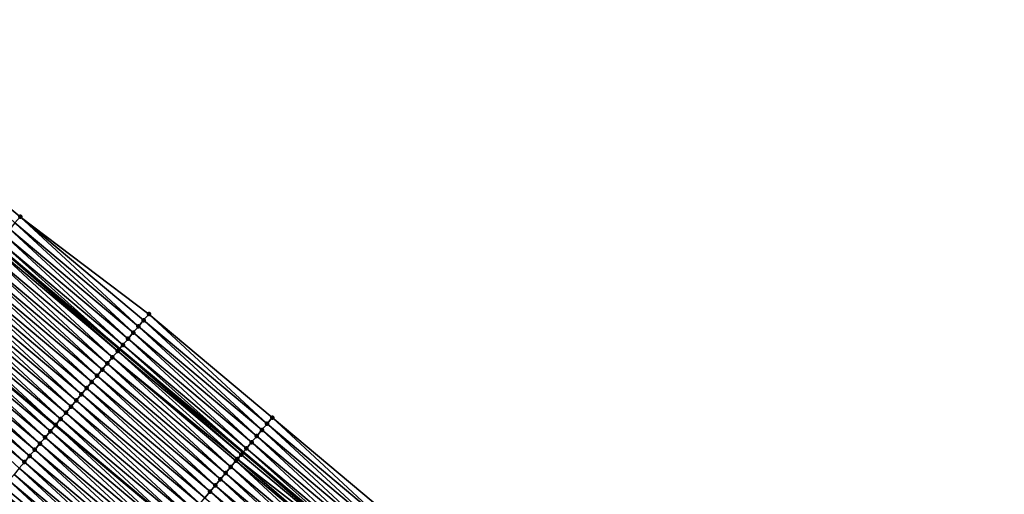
# Model space of a CAD drawing. Header units: feet. Extents: x 2010743 to 2022806, y 818705 to 837694.
# Tile 16 of 256: x 2016115 to 2016237, y 819810 to 819869. Entities that reach past the tile are written whole.
import ezdxf

# ---------------------------------------------------------------- set-up
doc = ezdxf.new("R2010")
doc.units = ezdxf.units.FT
doc.header["$MEASUREMENT"] = 0
for name, color, linetype, lineweight in [('EP_Travel Lane', 172, 'Continuous', 53), ('Road Shots', 141, 'Continuous', 100), ('STRIPING', 60, 'Continuous', 53)]:
    doc.layers.add(name, color=color, linetype=linetype, lineweight=lineweight)
doc.layers.add('I-77-MM17-21_NB-Surface-Border', color=7, linetype='Continuous')
doc.layers.add('I-77-MM17-21_NB-Surface-TIN', color=7, linetype='Continuous')

msp = doc.modelspace()

# ---------------------------------------------------------------- linework, layer by layer
at = {"layer": 'EP_Travel Lane'}
msp.add_polyline3d([(2015897.97, 820021.38, 259.01), (2015913.27, 820008.5, 259.27), (2015928.57, 819995.62, 259.51), (2015943.86, 819982.74, 259.76), (2015959.16, 819969.86, 260), (2015974.46, 819956.98, 260.25), (2015989.76, 819944.1, 260.51), (2016005.05, 819931.24, 260.76), (2016020.37, 819918.38, 261), (2016035.68, 819905.52, 261.24), (2016051, 819892.67, 261.49), (2016066.32, 819879.81, 261.74), (2016081.64, 819866.95, 261.97), (2016096.96, 819854.1, 262.19), (2016112.27, 819841.24, 262.44), (2016127.59, 819828.38, 262.69), (2016142.91, 819815.53, 262.96), (2016158.24, 819802.66, 263.24), (2016173.55, 819789.8, 263.49), (2016188.87, 819776.94, 263.74), (2016204.18, 819764.08, 264.01), (2016219.5, 819751.22, 264.27), (2016234.81, 819738.36, 264.54), (2016250.13, 819725.5, 264.78)], dxfattribs=at)
at = {"layer": 'I-77-MM17-21_NB-Surface-Border', "color": 3, "linetype": 'Continuous', "lineweight": -3}
msp.add_polyline3d([(2015898.36, 820021.84, 259), (2015914.56, 820010.03, 259.21), (2015928.96, 819996.08, 259.49), (2015945.54, 819984.73, 259.66), (2015960.2, 819971.09, 259.95), (2015976.14, 819958.98, 260.17), (2015991.44, 819946.1, 260.42), (2016007.37, 819934.01, 260.65), (2016021.41, 819919.62, 260.96), (2016037.37, 819907.53, 261.17), (2016052.69, 819894.67, 261.41), (2016067.36, 819881.05, 261.69), (2016083.32, 819868.96, 261.88), (2016099.93, 819857.63, 262.04), (2016115.25, 819844.78, 262.27), (2016131.21, 819832.68, 262.47), (2016146.52, 819819.83, 262.7), (2016161.85, 819806.95, 263), (2016177.16, 819794.08, 263.26), (2016192.46, 819781.21, 263.52), (2016207.77, 819768.34, 263.8), (2016223.07, 819755.47, 264.06), (2016237.09, 819741.07, 264.45), (2016252.4, 819728.2, 264.69)], dxfattribs=at)
at = {"layer": 'I-77-MM17-21_NB-Surface-TIN', "color": 128, "linetype": 'Continuous', "lineweight": -3}
for points in [[(2016114.6, 819844.01, 262.31), (2016115.25, 819844.78, 262.27), (2016099.93, 819857.63, 262.04)], [(2016129.92, 819831.15, 262.55), (2016115.25, 819844.78, 262.27), (2016114.6, 819844.01, 262.31)], [(2016129.92, 819831.15, 262.55), (2016130.56, 819831.92, 262.51), (2016115.25, 819844.78, 262.27)], [(2016130.56, 819831.92, 262.51), (2016131.21, 819832.68, 262.47), (2016115.25, 819844.78, 262.27)], [(2016128.63, 819829.62, 262.64), (2016113.96, 819843.24, 262.35), (2016113.32, 819842.48, 262.39)], [(2016129.28, 819830.39, 262.59), (2016114.6, 819844.01, 262.31), (2016113.96, 819843.24, 262.35)], [(2016128.63, 819829.62, 262.64), (2016129.28, 819830.39, 262.59), (2016113.96, 819843.24, 262.35)], [(2016129.28, 819830.39, 262.59), (2016129.92, 819831.15, 262.55), (2016114.6, 819844.01, 262.31)], [(2016127.99, 819828.86, 262.68), (2016113.32, 819842.48, 262.39), (2016112.67, 819841.71, 262.43)], [(2016127.99, 819828.86, 262.68), (2016128.63, 819829.62, 262.64), (2016113.32, 819842.48, 262.39)], [(2016126.7, 819827.32, 262.72), (2016112.03, 819840.95, 262.45), (2016111.39, 819840.18, 262.47)], [(2016127.35, 819828.09, 262.69), (2016112.27, 819841.24, 262.44), (2016112.03, 819840.95, 262.45)], [(2016126.7, 819827.32, 262.72), (2016127.35, 819828.09, 262.69), (2016112.03, 819840.95, 262.45)], [(2016112.67, 819841.71, 262.43), (2016112.27, 819841.24, 262.44), (2016127.59, 819828.38, 262.69)], [(2016127.35, 819828.09, 262.69), (2016127.59, 819828.38, 262.69), (2016112.27, 819841.24, 262.44)], [(2016127.99, 819828.86, 262.68), (2016112.67, 819841.71, 262.43), (2016127.59, 819828.38, 262.69)], [(2016126.06, 819826.56, 262.73), (2016111.39, 819840.18, 262.47), (2016110.74, 819839.42, 262.48)], [(2016126.06, 819826.56, 262.73), (2016126.7, 819827.32, 262.72), (2016111.39, 819840.18, 262.47)], [(2016124.78, 819825.03, 262.76), (2016110.1, 819838.65, 262.5), (2016109.46, 819837.88, 262.51)], [(2016125.42, 819825.79, 262.74), (2016110.74, 819839.42, 262.48), (2016110.1, 819838.65, 262.5)], [(2016124.78, 819825.03, 262.76), (2016125.42, 819825.79, 262.74), (2016110.1, 819838.65, 262.5)], [(2016125.42, 819825.79, 262.74), (2016126.06, 819826.56, 262.73), (2016110.74, 819839.42, 262.48)], [(2016123.49, 819823.5, 262.8), (2016108.81, 819837.12, 262.52), (2016108.17, 819836.35, 262.54)], [(2016124.13, 819824.26, 262.78), (2016109.46, 819837.88, 262.51), (2016108.81, 819837.12, 262.52)], [(2016123.49, 819823.5, 262.8), (2016124.13, 819824.26, 262.78), (2016108.81, 819837.12, 262.52)], [(2016124.13, 819824.26, 262.78), (2016124.78, 819825.03, 262.76), (2016109.46, 819837.88, 262.51)], [(2016122.85, 819822.73, 262.81), (2016108.17, 819836.35, 262.54), (2016107.53, 819835.59, 262.55)], [(2016122.85, 819822.73, 262.81), (2016123.49, 819823.5, 262.8), (2016108.17, 819836.35, 262.54)], [(2016121.56, 819821.2, 262.85), (2016106.88, 819834.82, 262.57), (2016106.24, 819834.05, 262.58)], [(2016122.2, 819821.96, 262.83), (2016107.53, 819835.59, 262.55), (2016106.88, 819834.82, 262.57)], [(2016121.56, 819821.2, 262.85), (2016122.2, 819821.96, 262.83), (2016106.88, 819834.82, 262.57)], [(2016122.2, 819821.96, 262.83), (2016122.85, 819822.73, 262.81), (2016107.53, 819835.59, 262.55)], [(2016120.92, 819820.43, 262.87), (2016106.24, 819834.05, 262.58), (2016105.6, 819833.29, 262.6)], [(2016120.92, 819820.43, 262.87), (2016121.56, 819821.2, 262.85), (2016106.24, 819834.05, 262.58)], [(2016104.96, 819832.52, 262.61), (2016104.31, 819831.76, 262.63), (2016119.63, 819818.9, 262.9)], [(2016120.27, 819819.67, 262.87), (2016105.6, 819833.29, 262.6), (2016104.96, 819832.52, 262.61)], [(2016120.27, 819819.67, 262.87), (2016104.96, 819832.52, 262.61), (2016119.63, 819818.9, 262.9)], [(2016120.27, 819819.67, 262.87), (2016120.92, 819820.43, 262.87), (2016105.6, 819833.29, 262.6)], [(2016145.88, 819819.06, 262.75), (2016131.21, 819832.68, 262.47), (2016130.56, 819831.92, 262.51)], [(2016145.88, 819819.06, 262.75), (2016146.52, 819819.83, 262.7), (2016131.21, 819832.68, 262.47)], [(2016118.34, 819817.37, 262.93), (2016103.67, 819830.99, 262.65), (2016103.03, 819830.23, 262.67)], [(2016118.99, 819818.13, 262.92), (2016104.31, 819831.76, 262.63), (2016103.67, 819830.99, 262.65)], [(2016118.34, 819817.37, 262.93), (2016118.99, 819818.13, 262.92), (2016103.67, 819830.99, 262.65)], [(2016118.99, 819818.13, 262.92), (2016119.63, 819818.9, 262.9), (2016104.31, 819831.76, 262.63)], [(2016144.59, 819817.53, 262.85), (2016129.92, 819831.15, 262.55), (2016129.28, 819830.39, 262.59)], [(2016145.24, 819818.3, 262.8), (2016130.56, 819831.92, 262.51), (2016129.92, 819831.15, 262.55)], [(2016144.59, 819817.53, 262.85), (2016145.24, 819818.3, 262.8), (2016129.92, 819831.15, 262.55)], [(2016145.24, 819818.3, 262.8), (2016145.88, 819819.06, 262.75), (2016130.56, 819831.92, 262.51)], [(2016117.7, 819816.6, 262.95), (2016103.03, 819830.23, 262.67), (2016102.38, 819829.46, 262.68)], [(2016117.7, 819816.6, 262.95), (2016118.34, 819817.37, 262.93), (2016103.03, 819830.23, 262.67)], [(2016143.95, 819816.77, 262.9), (2016129.28, 819830.39, 262.59), (2016128.63, 819829.62, 262.64)], [(2016143.95, 819816.77, 262.9), (2016144.59, 819817.53, 262.85), (2016129.28, 819830.39, 262.59)], [(2016116.42, 819815.07, 262.98), (2016101.74, 819828.69, 262.7), (2016101.1, 819827.93, 262.72)], [(2016117.06, 819815.84, 262.97), (2016102.38, 819829.46, 262.68), (2016101.74, 819828.69, 262.7)], [(2016116.42, 819815.07, 262.98), (2016117.06, 819815.84, 262.97), (2016101.74, 819828.69, 262.7)], [(2016117.06, 819815.84, 262.97), (2016117.7, 819816.6, 262.95), (2016102.38, 819829.46, 262.68)], [(2016127.99, 819828.86, 262.68), (2016127.59, 819828.38, 262.69), (2016142.91, 819815.53, 262.96)], [(2016143.31, 819816, 262.95), (2016128.63, 819829.62, 262.64), (2016127.99, 819828.86, 262.68)], [(2016143.31, 819816, 262.95), (2016127.99, 819828.86, 262.68), (2016142.91, 819815.53, 262.96)], [(2016143.31, 819816, 262.95), (2016143.95, 819816.77, 262.9), (2016128.63, 819829.62, 262.64)], [(2016115.77, 819814.31, 263), (2016101.1, 819827.93, 262.72), (2016100.45, 819827.16, 262.73)], [(2016115.77, 819814.31, 263), (2016116.42, 819815.07, 262.98), (2016101.1, 819827.93, 262.72)], [(2016141.38, 819813.7, 263.01), (2016126.7, 819827.32, 262.72), (2016126.06, 819826.56, 262.73)], [(2016142.2, 819814.68, 263), (2016127.35, 819828.09, 262.69), (2016126.7, 819827.32, 262.72)], [(2016141.38, 819813.7, 263.01), (2016142.02, 819814.47, 263), (2016126.7, 819827.32, 262.72)], [(2016142.02, 819814.47, 263), (2016142.2, 819814.68, 263), (2016126.7, 819827.32, 262.72)], [(2016142.67, 819815.23, 262.97), (2016127.59, 819828.38, 262.69), (2016127.35, 819828.09, 262.69)], [(2016142.2, 819814.68, 263), (2016142.67, 819815.23, 262.97), (2016127.35, 819828.09, 262.69)], [(2016142.67, 819815.23, 262.97), (2016142.91, 819815.53, 262.96), (2016127.59, 819828.38, 262.69)], [(2016115.13, 819813.54, 263.01), (2016115.77, 819814.31, 263), (2016100.45, 819827.16, 262.73)], [(2016140.74, 819812.94, 263.03), (2016126.06, 819826.56, 262.73), (2016125.42, 819825.79, 262.74)], [(2016140.74, 819812.94, 263.03), (2016141.38, 819813.7, 263.01), (2016126.06, 819826.56, 262.73)], [(2016139.45, 819811.41, 263.06), (2016124.78, 819825.03, 262.76), (2016124.13, 819824.26, 262.78)], [(2016140.09, 819812.17, 263.05), (2016125.42, 819825.79, 262.74), (2016124.78, 819825.03, 262.76)], [(2016139.45, 819811.41, 263.06), (2016140.09, 819812.17, 263.05), (2016124.78, 819825.03, 262.76)], [(2016140.09, 819812.17, 263.05), (2016140.74, 819812.94, 263.03), (2016125.42, 819825.79, 262.74)], [(2016138.81, 819810.64, 263.08), (2016124.13, 819824.26, 262.78), (2016123.49, 819823.5, 262.8)], [(2016138.81, 819810.64, 263.08), (2016139.45, 819811.41, 263.06), (2016124.13, 819824.26, 262.78)], [(2016137.52, 819809.11, 263.11), (2016122.85, 819822.73, 262.81), (2016122.2, 819821.96, 262.83)], [(2016138.16, 819809.87, 263.09), (2016123.49, 819823.5, 262.8), (2016122.85, 819822.73, 262.81)], [(2016137.52, 819809.11, 263.11), (2016138.16, 819809.87, 263.09), (2016122.85, 819822.73, 262.81)], [(2016138.16, 819809.87, 263.09), (2016138.81, 819810.64, 263.08), (2016123.49, 819823.5, 262.8)], [(2016136.23, 819807.58, 263.14), (2016121.56, 819821.2, 262.85), (2016120.92, 819820.43, 262.87)], [(2016136.88, 819808.34, 263.12), (2016122.2, 819821.96, 262.83), (2016121.56, 819821.2, 262.85)], [(2016136.23, 819807.58, 263.14), (2016136.88, 819808.34, 263.12), (2016121.56, 819821.2, 262.85)], [(2016136.88, 819808.34, 263.12), (2016137.52, 819809.11, 263.11), (2016122.2, 819821.96, 262.83)], [(2016135.59, 819806.81, 263.15), (2016120.92, 819820.43, 262.87), (2016120.27, 819819.67, 262.87)], [(2016135.59, 819806.81, 263.15), (2016136.23, 819807.58, 263.14), (2016120.92, 819820.43, 262.87)], [(2016134.31, 819805.28, 263.19), (2016119.63, 819818.9, 262.9), (2016118.99, 819818.13, 262.92)], [(2016120.27, 819819.67, 262.87), (2016119.63, 819818.9, 262.9), (2016134.95, 819806.04, 263.16)], [(2016134.31, 819805.28, 263.19), (2016134.95, 819806.04, 263.16), (2016119.63, 819818.9, 262.9)], [(2016135.59, 819806.81, 263.15), (2016120.27, 819819.67, 262.87), (2016134.95, 819806.04, 263.16)], [(2016160.56, 819805.42, 263.1), (2016145.88, 819819.06, 262.75), (2016145.24, 819818.3, 262.8)], [(2016161.21, 819806.19, 263.05), (2016146.52, 819819.83, 262.7), (2016145.88, 819819.06, 262.75)], [(2016160.56, 819805.42, 263.1), (2016161.21, 819806.19, 263.05), (2016145.88, 819819.06, 262.75)], [(2016161.21, 819806.19, 263.05), (2016161.85, 819806.95, 263), (2016146.52, 819819.83, 262.7)], [(2016133.66, 819804.51, 263.2), (2016118.99, 819818.13, 262.92), (2016118.34, 819817.37, 262.93)], [(2016133.66, 819804.51, 263.2), (2016134.31, 819805.28, 263.19), (2016118.99, 819818.13, 262.92)], [(2016159.28, 819803.89, 263.19), (2016144.59, 819817.53, 262.85), (2016143.95, 819816.77, 262.9)], [(2016159.92, 819804.66, 263.15), (2016145.24, 819818.3, 262.8), (2016144.59, 819817.53, 262.85)], [(2016159.28, 819803.89, 263.19), (2016159.92, 819804.66, 263.15), (2016144.59, 819817.53, 262.85)], [(2016159.92, 819804.66, 263.15), (2016160.56, 819805.42, 263.1), (2016145.24, 819818.3, 262.8)], [(2016132.38, 819802.98, 263.23), (2016117.7, 819816.6, 262.95), (2016117.06, 819815.84, 262.97)], [(2016133.02, 819803.75, 263.22), (2016118.34, 819817.37, 262.93), (2016117.7, 819816.6, 262.95)], [(2016132.38, 819802.98, 263.23), (2016133.02, 819803.75, 263.22), (2016117.7, 819816.6, 262.95)], [(2016133.02, 819803.75, 263.22), (2016133.66, 819804.51, 263.2), (2016118.34, 819817.37, 262.93)], [(2016158.63, 819803.13, 263.23), (2016143.95, 819816.77, 262.9), (2016143.31, 819816, 262.95)], [(2016158.63, 819803.13, 263.23), (2016159.28, 819803.89, 263.19), (2016143.95, 819816.77, 262.9)], [(2016131.09, 819801.45, 263.27), (2016116.42, 819815.07, 262.98), (2016115.77, 819814.31, 263)], [(2016131.73, 819802.21, 263.25), (2016117.06, 819815.84, 262.97), (2016116.42, 819815.07, 262.98)], [(2016131.09, 819801.45, 263.27), (2016131.73, 819802.21, 263.25), (2016116.42, 819815.07, 262.98)], [(2016131.73, 819802.21, 263.25), (2016132.38, 819802.98, 263.23), (2016117.06, 819815.84, 262.97)], [(2016157.99, 819802.36, 263.25), (2016142.67, 819815.23, 262.97), (2016142.2, 819814.68, 263)], [(2016157.99, 819802.36, 263.25), (2016142.91, 819815.53, 262.96), (2016142.67, 819815.23, 262.97)], [(2016143.31, 819816, 262.95), (2016142.91, 819815.53, 262.96), (2016158.24, 819802.66, 263.24)], [(2016157.99, 819802.36, 263.25), (2016158.24, 819802.66, 263.24), (2016142.91, 819815.53, 262.96)], [(2016158.63, 819803.13, 263.23), (2016143.31, 819816, 262.95), (2016158.24, 819802.66, 263.24)], [(2016130.45, 819800.68, 263.28), (2016115.77, 819814.31, 263), (2016115.13, 819813.54, 263.01)], [(2016130.45, 819800.68, 263.28), (2016131.09, 819801.45, 263.27), (2016115.77, 819814.31, 263)], [(2016156.7, 819800.83, 263.27), (2016142.02, 819814.47, 263), (2016141.38, 819813.7, 263.01)], [(2016157.34, 819801.6, 263.26), (2016142.2, 819814.68, 263), (2016142.02, 819814.47, 263)], [(2016156.7, 819800.83, 263.27), (2016157.34, 819801.6, 263.26), (2016142.02, 819814.47, 263)], [(2016157.34, 819801.6, 263.26), (2016157.99, 819802.36, 263.25), (2016142.2, 819814.68, 263)], [(2016129.16, 819799.15, 263.32), (2016114.49, 819812.77, 263.03), (2016113.84, 819812.01, 263.05)], [(2016129.8, 819799.92, 263.3), (2016115.13, 819813.54, 263.01), (2016114.49, 819812.77, 263.03)], [(2016129.16, 819799.15, 263.32), (2016129.8, 819799.92, 263.3), (2016114.49, 819812.77, 263.03)], [(2016129.8, 819799.92, 263.3), (2016130.45, 819800.68, 263.28), (2016115.13, 819813.54, 263.01)], [(2016155.41, 819799.3, 263.31), (2016140.74, 819812.94, 263.03), (2016140.09, 819812.17, 263.05)], [(2016156.06, 819800.07, 263.29), (2016141.38, 819813.7, 263.01), (2016140.74, 819812.94, 263.03)], [(2016155.41, 819799.3, 263.31), (2016156.06, 819800.07, 263.29), (2016140.74, 819812.94, 263.03)], [(2016156.06, 819800.07, 263.29), (2016156.7, 819800.83, 263.27), (2016141.38, 819813.7, 263.01)], [(2016128.52, 819798.39, 263.34), (2016113.84, 819812.01, 263.05), (2016113.2, 819811.24, 263.07)], [(2016128.52, 819798.39, 263.34), (2016129.16, 819799.15, 263.32), (2016113.84, 819812.01, 263.05)], [(2016154.12, 819797.77, 263.34), (2016139.45, 819811.41, 263.06), (2016138.81, 819810.64, 263.08)], [(2016154.77, 819798.54, 263.33), (2016140.09, 819812.17, 263.05), (2016139.45, 819811.41, 263.06)], [(2016154.12, 819797.77, 263.34), (2016154.77, 819798.54, 263.33), (2016139.45, 819811.41, 263.06)], [(2016154.77, 819798.54, 263.33), (2016155.41, 819799.3, 263.31), (2016140.09, 819812.17, 263.05)], [(2016127.62, 819797.31, 263.36), (2016112.56, 819810.48, 263.09), (2016112.3, 819810.17, 263.09)], [(2016127.88, 819797.62, 263.36), (2016112.61, 819810.54, 263.09), (2016112.56, 819810.48, 263.09)], [(2016127.62, 819797.31, 263.36), (2016127.88, 819797.62, 263.36), (2016112.56, 819810.48, 263.09)], [(2016127.88, 819797.62, 263.36), (2016112.77, 819810.73, 263.09), (2016112.61, 819810.54, 263.09)], [(2016128.52, 819798.39, 263.34), (2016113.2, 819811.24, 263.07), (2016112.77, 819810.73, 263.09)], [(2016127.88, 819797.62, 263.36), (2016128.52, 819798.39, 263.34), (2016112.77, 819810.73, 263.09)], [(2016153.48, 819797.01, 263.36), (2016138.81, 819810.64, 263.08), (2016138.16, 819809.87, 263.09)], [(2016153.48, 819797.01, 263.36), (2016154.12, 819797.77, 263.34), (2016138.81, 819810.64, 263.08)]]:
    msp.add_3dface(points, dxfattribs=at)
at = {"layer": 'Road Shots', "lineweight": 100}
for p in [(2016115.25, 819844.78, 262.27), (2016131.21, 819832.68, 262.47), (2016129.92, 819831.15, 262.55), (2016130.56, 819831.92, 262.51), (2016129.28, 819830.39, 262.59), (2016127.99, 819828.86, 262.68), (2016128.63, 819829.62, 262.64), (2016126.7, 819827.32, 262.72), (2016127.35, 819828.09, 262.69), (2016126.06, 819826.56, 262.73), (2016124.78, 819825.03, 262.76), (2016125.42, 819825.79, 262.74), (2016124.13, 819824.26, 262.78), (2016122.85, 819822.73, 262.81), (2016123.49, 819823.5, 262.8), (2016121.56, 819821.2, 262.85), (2016122.2, 819821.96, 262.83), (2016120.92, 819820.43, 262.87), (2016119.63, 819818.9, 262.9), (2016120.27, 819819.67, 262.87), (2016145.88, 819819.06, 262.75), (2016146.52, 819819.83, 262.7), (2016118.99, 819818.13, 262.92), (2016144.59, 819817.53, 262.85), (2016145.24, 819818.3, 262.8), (2016117.7, 819816.6, 262.95), (2016118.34, 819817.37, 262.93), (2016143.95, 819816.77, 262.9), (2016116.42, 819815.07, 262.98), (2016117.06, 819815.84, 262.97), (2016142.67, 819815.23, 262.97), (2016143.31, 819816, 262.95), (2016115.77, 819814.31, 263), (2016142.02, 819814.47, 263), (2016142.2, 819814.68, 263), (2016140.74, 819812.94, 263.03), (2016141.38, 819813.7, 263.01), (2016139.45, 819811.41, 263.06), (2016140.09, 819812.17, 263.05), (2016138.81, 819810.64, 263.08)]:
    msp.add_point(p, dxfattribs=at)
at = {"layer": 'STRIPING'}
msp.add_polyline3d([(2015905.28, 819999.02, 259.5), (2015920.58, 819986.14, 259.72), (2015935.88, 819973.26, 259.97), (2015951.18, 819960.38, 260.21), (2015966.48, 819947.5, 260.46), (2015981.78, 819934.63, 260.72), (2015997.09, 819921.75, 260.97), (2016012.4, 819908.9, 261.21), (2016027.72, 819896.04, 261.46), (2016043.04, 819883.18, 261.7), (2016058.36, 819870.33, 261.94), (2016073.68, 819857.47, 262.16), (2016088.99, 819844.61, 262.4), (2016104.31, 819831.76, 262.63), (2016119.63, 819818.9, 262.9), (2016134.95, 819806.04, 263.16), (2016150.26, 819793.18, 263.44), (2016165.57, 819780.31, 263.69), (2016180.87, 819767.44, 263.95), (2016196.18, 819754.57, 264.2), (2016211.48, 819741.7, 264.46), (2016226.79, 819728.82, 264.73), (2016242.09, 819715.95, 264.99)], dxfattribs=at)

doc.saveas('drawing.dxf')
